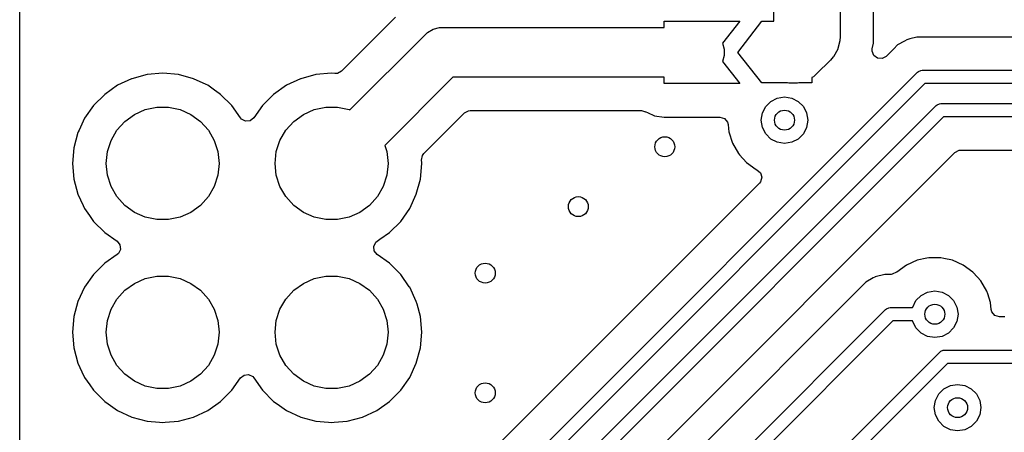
# Model space of a CAD drawing. Extents: x 70 to 224, y -154 to -54.
# Tile 9 of 55: x 104 to 119, y -118 to -112. Entities that reach past the tile are written whole.
import ezdxf

# ---------------------------------------------------------------- set-up
doc = ezdxf.new("R2010")
doc.units = 0
doc.layers.add('BLACK', color=7, linetype='CONTINUOUS')

msp = doc.modelspace()

# ---------------------------------------------------------------- linework, layer by layer
at = {"layer": 'BLACK', "linetype": 'CONTINUOUS'}
for p, q in [((116.738, -112.141043), (116.738, -110.576456)), ((115.2375, -111.81), (115.2375, -110.675)), ((116.2375, -110.675), (116.2375, -112.0425)), ((103.9, -149.149289), (103.9, -110.866043)), ((109.552243, -111.749611), (108.738946, -112.562908)), ((110.116494, -111.933545), (110.211053, -111.908207)), ((110.211053, -111.908207), (110.211068, -111.908207)), ((110.211068, -111.908207), (110.26, -111.905)), ((110.26, -111.905), (113.59, -111.905)), ((113.59, -111.905), (113.59, -111.81)), ((113.59, -111.81), (114.73, -111.81)), ((114.73, -111.81), (114.468137, -112.142635)), ((114.7, -112.28), (115.06, -111.81)), ((115.06, -111.81), (115.2375, -111.81)), ((108.863322, -113.146347), (109.994835, -112.014835)), ((109.994835, -112.014835), (110.031714, -111.982492)), ((110.031714, -111.982492), (110.116494, -111.933545)), ((116.2375, -112.0425), (116.233223, -112.107747)), ((117.390942, -112.0495), (117.282278, -112.078617)), ((117.549056, -112.0495), (117.390942, -112.0495)), ((117.556652, -112.0495), (117.549056, -112.0495)), ((117.556668, -112.049501), (117.556652, -112.0495)), ((123.140151, -112.049501), (117.556668, -112.049501)), ((114.468137, -112.142635), (114.491829, -112.231053)), ((116.233223, -112.107763), (116.202011, -112.224248)), ((116.233223, -112.107747), (116.233223, -112.107763)), ((116.720482, -112.22911), (116.738, -112.141043)), ((117.101281, -112.169482), (117.041654, -112.22911)), ((117.101286, -112.169478), (117.101281, -112.169482)), ((117.202826, -112.110855), (117.101286, -112.169478)), ((117.202827, -112.110855), (117.202826, -112.110855)), ((117.238213, -112.090424), (117.202827, -112.110855)), ((117.282278, -112.078617), (117.238213, -112.090424)), ((114.491829, -112.328947), (114.468137, -112.417364)), ((114.491829, -112.231053), (114.491829, -112.328947)), ((115.06, -112.74), (114.7, -112.28)), ((116.134168, -112.346889), (116.091053, -112.396054)), ((116.134177, -112.346881), (116.134168, -112.346889)), ((116.19944, -112.233842), (116.134177, -112.346881)), ((116.202011, -112.224248), (116.19944, -112.233842)), ((116.718415, -112.262147), (116.720482, -112.22911)), ((116.742831, -112.327612), (116.718415, -112.262147)), ((116.798764, -112.369483), (116.742831, -112.327612)), ((116.868456, -112.374468), (116.798764, -112.369483)), ((116.92978, -112.340984), (116.868456, -112.374468)), ((116.95497, -112.315794), (116.92978, -112.340984)), ((116.989477, -112.281287), (116.95497, -112.315794)), ((116.989479, -112.281285), (116.989477, -112.281287)), ((117.041654, -112.22911), (116.989479, -112.281285)), ((114.468137, -112.417364), (114.73, -112.75)), ((116.091053, -112.396054), (115.883553, -112.603553)), ((105.814586, -112.614938), (105.586344, -112.676094)), ((105.814596, -112.614936), (105.814586, -112.614938)), ((106.049999, -112.594341), (105.814596, -112.614936)), ((106.050001, -112.594341), (106.049999, -112.594341)), ((106.285403, -112.614936), (106.050001, -112.594341)), ((106.285413, -112.614938), (106.285403, -112.614936)), ((106.513655, -112.676094), (106.285413, -112.614938)), ((108.354586, -112.614938), (108.126344, -112.676094)), ((108.354596, -112.614936), (108.354586, -112.614938)), ((108.589999, -112.594341), (108.354596, -112.614936)), ((108.590002, -112.594341), (108.589999, -112.594341)), ((108.640458, -112.598755), (108.590002, -112.594341)), ((108.677623, -112.596393), (108.640458, -112.598755)), ((108.738946, -112.562908), (108.677623, -112.596393)), ((110.41533, -112.655), (109.390925, -113.679404)), ((109.658578, -120.32), (117.399288, -112.57929)), ((113.59, -112.655), (110.41533, -112.655)), ((113.59, -112.75), (113.59, -112.655)), ((115.83438, -112.646676), (115.81, -112.660752)), ((115.81, -112.660752), (115.81, -112.74)), ((115.883553, -112.603553), (115.83438, -112.646676)), ((117.399288, -112.57929), (117.414442, -112.566854)), ((117.414442, -112.566854), (117.45049, -112.551922)), ((117.45049, -112.551922), (117.469999, -112.550001)), ((117.469999, -112.550001), (123.329973, -112.550001)), ((105.372169, -112.775965), (105.178597, -112.911505)), ((105.372171, -112.775964), (105.372169, -112.775965)), ((105.582674, -112.677805), (105.372171, -112.775964)), ((105.586337, -112.676097), (105.582674, -112.677805)), ((105.586344, -112.676094), (105.586337, -112.676096)), ((105.586337, -112.676096), (105.586337, -112.676097)), ((106.513659, -112.676096), (106.513655, -112.676094)), ((106.513663, -112.676097), (106.513659, -112.676096)), ((106.70319, -112.764475), (106.513663, -112.676097)), ((106.72783, -112.775965), (106.70319, -112.764475)), ((106.727834, -112.775967), (106.72783, -112.775965)), ((106.830471, -112.847835), (106.727834, -112.775967)), ((107.912169, -112.775965), (107.718597, -112.911505)), ((107.912171, -112.775964), (107.912169, -112.775965)), ((108.122674, -112.677805), (107.912171, -112.775964)), ((108.126337, -112.676097), (108.122674, -112.677805)), ((108.126344, -112.676094), (108.126337, -112.676096)), ((108.126337, -112.676096), (108.126337, -112.676097)), ((117.511421, -112.750001), (109.770711, -120.490711)), ((114.73, -112.75), (113.59, -112.75)), ((115.443379, -112.74), (115.06, -112.74)), ((115.464737, -112.745723), (115.443379, -112.74)), ((115.595263, -112.745723), (115.464737, -112.745723)), ((115.616621, -112.74), (115.595263, -112.745723)), ((115.81, -112.74), (115.616621, -112.74)), ((123.329973, -112.750001), (117.511421, -112.750001)), ((105.178597, -112.911505), (105.011505, -113.078597)), ((106.901165, -112.897336), (106.830471, -112.847835)), ((106.921395, -112.911501), (106.901165, -112.897336)), ((106.921402, -112.911506), (106.921395, -112.911501)), ((107.088494, -113.078597), (106.921402, -112.911506)), ((107.718597, -112.911505), (107.551505, -113.078597)), ((115.291844, -112.96713), (115.4, -112.95)), ((115.4, -112.95), (115.508156, -112.96713)), ((105.011505, -113.078597), (104.875965, -113.272169)), ((105.787336, -113.141602), (105.961151, -113.104656)), ((105.961151, -113.104656), (106.138849, -113.104656)), ((106.138849, -113.104656), (106.312664, -113.141602)), ((107.218425, -113.264158), (107.088494, -113.078597)), ((107.551505, -113.078597), (107.421575, -113.264158)), ((108.327336, -113.141602), (108.501151, -113.104656)), ((108.501151, -113.104656), (108.678849, -113.104656)), ((108.678849, -113.104656), (108.852664, -113.141602)), ((110.329289, -120.429289), (117.67929, -113.079289)), ((115.06713, -113.191844), (115.116844, -113.094275)), ((115.116844, -113.094275), (115.194275, -113.016844)), ((115.194275, -113.016844), (115.291844, -112.96713)), ((115.508156, -112.96713), (115.605725, -113.016844)), ((115.605725, -113.016844), (115.683156, -113.094275)), ((115.683156, -113.094275), (115.73287, -113.191844)), ((117.67929, -113.079289), (117.694443, -113.066853)), ((117.694443, -113.066853), (117.730491, -113.051921)), ((117.730491, -113.051921), (117.75, -113.05)), ((117.75, -113.05), (123.329973, -113.05)), ((105.481239, -113.318327), (105.625, -113.213878)), ((105.625, -113.213878), (105.787336, -113.141602)), ((106.312664, -113.141602), (106.475, -113.213878)), ((106.475, -113.213878), (106.618761, -113.318327)), ((108.021239, -113.318327), (108.165, -113.213878)), ((108.165, -113.213878), (108.327336, -113.141602)), ((108.852664, -113.141602), (108.863322, -113.146347)), ((109.977088, -113.801055), (110.586325, -113.191819)), ((117.791421, -113.25), (110.5, -120.541421)), ((110.586325, -113.191819), (110.647648, -113.158334)), ((110.647648, -113.158334), (110.674006, -113.1555)), ((110.674006, -113.1555), (113.249559, -113.1555)), ((113.249559, -113.1555), (113.308124, -113.172696)), ((113.308124, -113.172696), (113.308639, -113.17157)), ((113.308639, -113.17157), (113.316476, -113.175149)), ((113.316476, -113.175149), (113.316598, -113.175185)), ((113.316598, -113.175185), (113.316602, -113.175187)), ((113.316602, -113.175187), (113.316703, -113.175251)), ((113.316703, -113.175251), (113.316706, -113.175254)), ((113.316706, -113.175254), (113.341704, -113.18667)), ((113.341704, -113.18667), (113.44758, -113.235023)), ((113.44758, -113.235023), (113.447583, -113.235023)), ((113.447583, -113.235023), (113.447584, -113.235024)), ((113.447584, -113.235024), (113.59, -113.2555)), ((113.59, -113.2555), (114.428488, -113.2555)), ((114.428488, -113.2555), (114.495527, -113.275185)), ((115.05, -113.3), (115.06713, -113.191844)), ((115.73287, -113.191844), (115.75, -113.3)), ((123.329973, -113.25), (117.791421, -113.25)), ((104.875964, -113.272171), (104.792808, -113.4505)), ((104.875965, -113.272169), (104.875964, -113.272171)), ((105.362336, -113.450383), (105.481239, -113.318327)), ((106.618761, -113.318327), (106.737664, -113.450383)), ((107.235145, -113.283454), (107.218425, -113.264158)), ((107.2975, -113.314977), (107.235145, -113.283454)), ((107.366998, -113.307783), (107.2975, -113.314977)), ((107.421575, -113.264158), (107.366998, -113.307783)), ((107.902336, -113.450383), (108.021239, -113.318327)), ((114.495527, -113.275185), (114.541282, -113.327989)), ((114.541282, -113.327989), (114.551808, -113.366534)), ((114.551808, -113.366534), (114.557928, -113.424763)), ((115.06713, -113.408156), (115.05, -113.3)), ((115.75, -113.3), (115.73287, -113.408156)), ((104.776094, -113.486344), (104.714938, -113.714586)), ((104.776098, -113.486335), (104.776094, -113.486344)), ((104.780077, -113.477803), (104.776098, -113.486335)), ((104.792808, -113.4505), (104.780077, -113.477803)), ((105.273486, -113.604274), (105.362336, -113.450383)), ((106.737664, -113.450383), (106.826514, -113.604274)), ((107.813486, -113.604274), (107.902336, -113.450383)), ((114.557928, -113.424763), (114.563503, -113.477805)), ((114.563503, -113.477805), (114.563504, -113.477807)), ((114.563504, -113.477807), (114.618747, -113.647829)), ((115.116844, -113.505725), (115.06713, -113.408156)), ((115.194275, -113.583156), (115.116844, -113.505725)), ((115.683156, -113.505725), (115.605725, -113.583156)), ((115.73287, -113.408156), (115.683156, -113.505725)), ((105.218575, -113.773275), (105.273486, -113.604274)), ((106.826514, -113.604274), (106.881425, -113.773275)), ((107.758575, -113.773275), (107.813486, -113.604274)), ((109.390925, -113.679404), (109.421425, -113.773275)), ((114.618747, -113.647829), (114.61875, -113.647835)), ((114.61875, -113.647835), (114.708141, -113.802665)), ((115.291844, -113.63287), (115.194275, -113.583156)), ((115.4, -113.65), (115.291844, -113.63287)), ((115.508156, -113.63287), (115.4, -113.65)), ((115.605725, -113.583156), (115.508156, -113.63287)), ((104.714936, -113.714596), (104.694341, -113.949999)), ((104.714938, -113.714586), (104.714936, -113.714596)), ((105.2, -113.95), (105.218575, -113.773275)), ((106.881425, -113.773275), (106.9, -113.95)), ((107.74, -113.95), (107.758575, -113.773275)), ((109.421425, -113.773275), (109.44, -113.95)), ((109.941244, -113.89954), (109.95501, -113.83104)), ((109.95501, -113.83104), (109.977088, -113.801055)), ((111.036819, -120.712416), (117.962417, -113.786819)), ((114.708141, -113.802665), (114.725726, -113.822195)), ((114.725726, -113.822195), (114.827764, -113.935521)), ((117.962417, -113.786819), (118.02374, -113.753334)), ((118.02374, -113.753334), (118.050098, -113.7505)), ((118.050098, -113.7505), (122.714146, -113.7505)), ((104.694341, -113.949999), (104.694341, -113.95)), ((104.694341, -113.95), (104.714936, -114.185403)), ((105.218575, -114.126725), (105.2, -113.95)), ((106.9, -113.95), (106.881425, -114.126725)), ((107.758575, -114.126725), (107.74, -113.95)), ((109.44, -113.95), (109.421425, -114.126725)), ((109.925063, -114.185408), (109.945659, -113.95)), ((109.944649, -113.938462), (109.941244, -113.89954)), ((109.945659, -113.95), (109.944649, -113.938462)), ((114.827764, -113.935521), (114.827767, -113.935523)), ((114.827767, -113.935523), (114.82777, -113.935526)), ((114.82777, -113.935526), (114.972407, -114.040612)), ((105.273486, -114.295726), (105.218575, -114.126725)), ((106.881425, -114.126725), (106.826514, -114.295726)), ((107.813486, -114.295726), (107.758575, -114.126725)), ((109.421425, -114.126725), (109.366514, -114.295726)), ((114.972407, -114.040612), (114.985926, -114.046631)), ((114.985926, -114.046631), (115.039162, -114.091879)), ((115.039162, -114.091879), (115.059485, -114.158728)), ((104.714936, -114.185403), (104.714938, -114.185413)), ((104.714938, -114.185413), (104.776094, -114.413655)), ((115.023172, -114.247591), (109.487584, -119.783181)), ((109.863903, -114.413663), (109.925063, -114.185408)), ((115.040441, -114.225952), (115.023172, -114.247591)), ((115.059485, -114.158728), (115.040441, -114.225952)), ((104.776094, -114.413655), (104.776096, -114.413659)), ((104.776096, -114.413659), (104.776097, -114.413663)), ((104.776097, -114.413663), (104.856004, -114.585023)), ((105.362336, -114.449617), (105.273486, -114.295726)), ((106.826514, -114.295726), (106.737664, -114.449617)), ((107.902336, -114.449617), (107.813486, -114.295726)), ((109.366514, -114.295726), (109.277664, -114.449617)), ((109.764035, -114.62783), (109.863903, -114.413663)), ((104.856004, -114.585023), (104.875965, -114.62783)), ((105.481239, -114.581673), (105.362336, -114.449617)), ((105.625, -114.686122), (105.481239, -114.581673)), ((106.618761, -114.581673), (106.475, -114.686122)), ((106.737664, -114.449617), (106.618761, -114.581673)), ((108.021239, -114.581673), (107.902336, -114.449617)), ((108.165, -114.686122), (108.021239, -114.581673)), ((109.158761, -114.581673), (109.015, -114.686122)), ((109.277664, -114.449617), (109.158761, -114.581673)), ((104.875965, -114.62783), (104.875967, -114.627834)), ((104.875967, -114.627834), (104.951375, -114.735527)), ((104.951375, -114.735527), (105.011501, -114.821396)), ((105.787336, -114.758398), (105.625, -114.686122)), ((106.475, -114.686122), (106.312664, -114.758398)), ((108.327336, -114.758398), (108.165, -114.686122)), ((109.015, -114.686122), (108.852664, -114.758398)), ((109.628495, -114.821401), (109.764035, -114.62783)), ((105.011501, -114.821396), (105.011506, -114.821402)), ((105.011506, -114.821402), (105.178597, -114.988493)), ((105.961151, -114.795344), (105.787336, -114.758398)), ((106.138849, -114.795344), (105.961151, -114.795344)), ((106.312664, -114.758398), (106.138849, -114.795344)), ((108.501151, -114.795344), (108.327336, -114.758398)), ((108.678849, -114.795344), (108.501151, -114.795344)), ((108.852664, -114.758398), (108.678849, -114.795344)), ((109.461401, -114.988495), (109.628495, -114.821401)), ((105.178597, -114.988493), (105.178603, -114.988498)), ((105.178603, -114.988498), (105.364158, -115.118425)), ((109.314589, -115.091294), (109.461401, -114.988495)), ((105.364158, -115.118425), (105.407783, -115.173002)), ((105.407783, -115.173002), (105.414977, -115.2425)), ((109.225023, -115.1975), (109.256546, -115.135145)), ((109.256546, -115.135145), (109.275842, -115.118425)), ((109.275842, -115.118425), (109.314589, -115.091294)), ((105.364158, -115.321575), (105.178597, -115.451505)), ((105.383454, -115.304855), (105.364158, -115.321575)), ((105.414977, -115.2425), (105.383454, -115.304855)), ((109.232217, -115.266998), (109.225023, -115.1975)), ((109.275842, -115.321575), (109.232217, -115.266998)), ((109.461396, -115.451501), (109.275842, -115.321575)), ((105.178597, -115.451505), (105.011505, -115.618597)), ((109.461402, -115.451506), (109.461396, -115.451501)), ((109.628494, -115.618597), (109.461402, -115.451506)), ((117.232408, -115.478193), (117.087767, -115.583282)), ((117.395728, -115.405478), (117.232408, -115.478193)), ((117.395733, -115.405476), (117.395728, -115.405478)), ((117.539954, -115.374821), (117.395733, -115.405476)), ((117.570609, -115.368306), (117.539954, -115.374821)), ((117.749391, -115.368306), (117.570609, -115.368306)), ((117.796594, -115.378339), (117.749391, -115.368306)), ((117.924265, -115.405476), (117.796594, -115.378339)), ((117.924267, -115.405477), (117.924265, -115.405476)), ((118.087593, -115.478194), (117.924267, -115.405477)), ((118.23223, -115.58328), (118.087593, -115.478194)), ((105.011505, -115.618597), (104.875965, -115.812169)), ((109.758425, -115.804158), (109.628494, -115.618597)), ((116.910801, -115.618305), (116.763149, -115.657869)), ((117.001272, -115.618305), (116.910801, -115.618305)), ((117.021254, -115.616684), (117.001272, -115.618305)), ((117.084245, -115.586454), (117.021254, -115.616684)), ((117.087767, -115.583282), (117.084245, -115.586454)), ((118.232231, -115.583281), (118.23223, -115.58328)), ((118.232232, -115.583282), (118.232231, -115.583281)), ((118.232235, -115.583284), (118.232232, -115.583282)), ((118.300615, -115.659229), (118.232235, -115.583284)), ((105.481239, -115.858327), (105.625, -115.753878)), ((105.625, -115.753878), (105.787336, -115.681602)), ((105.787336, -115.681602), (105.961151, -115.644656)), ((105.961151, -115.644656), (106.138849, -115.644656)), ((106.138849, -115.644656), (106.312664, -115.681602)), ((106.312664, -115.681602), (106.475, -115.753878)), ((106.475, -115.753878), (106.618761, -115.858327)), ((108.021239, -115.858327), (108.165, -115.753878)), ((108.165, -115.753878), (108.327336, -115.681602)), ((108.327336, -115.681602), (108.501151, -115.644656)), ((108.501151, -115.644656), (108.678849, -115.644656)), ((108.678849, -115.644656), (108.852664, -115.681602)), ((108.852664, -115.681602), (109.015, -115.753878)), ((109.015, -115.753878), (109.158761, -115.858327)), ((116.62114, -115.738287), (113.139481, -119.219946)), ((116.621145, -115.738283), (116.62114, -115.738287)), ((116.733602, -115.673357), (116.621145, -115.738283)), ((116.758071, -115.65923), (116.733601, -115.673356)), ((116.733601, -115.673356), (116.733602, -115.673357)), ((116.758073, -115.659229), (116.758071, -115.65923)), ((116.763149, -115.657869), (116.758073, -115.659229)), ((118.351859, -115.716141), (118.300615, -115.659229)), ((118.441249, -115.87097), (118.351859, -115.716141)), ((104.875964, -115.812171), (104.776098, -116.026335)), ((104.875965, -115.812169), (104.875964, -115.812171)), ((105.362336, -115.990383), (105.481239, -115.858327)), ((106.618761, -115.858327), (106.737664, -115.990383)), ((107.902336, -115.990383), (108.021239, -115.858327)), ((109.158761, -115.858327), (109.277664, -115.990383)), ((109.764035, -115.812171), (109.758425, -115.804158)), ((109.863903, -116.026337), (109.764035, -115.812171)), ((117.454275, -115.93565), (117.551844, -115.885936)), ((117.551844, -115.885936), (117.66, -115.868806)), ((117.66, -115.868806), (117.768156, -115.885936)), ((117.768156, -115.885936), (117.865725, -115.93565)), ((118.441252, -115.870976), (118.441249, -115.87097)), ((118.454847, -115.912819), (118.441252, -115.870976)), ((118.496497, -116.041003), (118.454847, -115.912819)), ((104.776094, -116.026344), (104.714938, -116.254586)), ((104.776098, -116.026335), (104.776094, -116.026344)), ((105.273486, -116.144274), (105.362336, -115.990383)), ((106.737664, -115.990383), (106.826514, -116.144274)), ((107.813486, -116.144274), (107.902336, -115.990383)), ((109.277664, -115.990383), (109.366514, -116.144274)), ((109.863904, -116.026343), (109.863903, -116.026337)), ((109.863905, -116.026344), (109.863904, -116.026343)), ((109.874122, -116.064474), (109.863905, -116.026344)), ((109.925063, -116.254592), (109.874122, -116.064474)), ((117.32713, -116.11065), (117.376844, -116.013081)), ((117.376844, -116.013081), (117.454275, -115.93565)), ((117.865725, -115.93565), (117.943156, -116.013081)), ((117.943156, -116.013081), (117.99287, -116.11065)), ((118.507476, -116.145462), (118.496497, -116.041003)), ((105.218575, -116.313275), (105.273486, -116.144274)), ((106.826514, -116.144274), (106.881425, -116.313275)), ((107.758575, -116.313275), (107.813486, -116.144274)), ((109.366514, -116.144274), (109.421425, -116.313275)), ((113.549289, -119.517953), (116.919147, -116.148095)), ((116.919147, -116.148095), (116.934301, -116.135659)), ((116.934301, -116.135659), (116.970349, -116.120727)), ((116.970349, -116.120727), (116.989858, -116.118806)), ((116.989858, -116.118806), (117.325838, -116.118806)), ((117.325838, -116.118806), (117.32713, -116.11065)), ((117.99287, -116.11065), (118.01, -116.218806)), ((118.01, -116.218806), (117.99287, -116.326962)), ((118.518003, -116.184011), (118.507476, -116.145462)), ((118.563758, -116.236815), (118.518003, -116.184011)), ((104.714936, -116.254596), (104.694341, -116.489999)), ((104.714938, -116.254586), (104.714936, -116.254596)), ((105.2, -116.49), (105.218575, -116.313275)), ((106.881425, -116.313275), (106.9, -116.49)), ((107.74, -116.49), (107.758575, -116.313275)), ((109.421425, -116.313275), (109.44, -116.49)), ((109.945659, -116.49), (109.925063, -116.254592)), ((117.03128, -116.318806), (113.72, -119.630086)), ((117.325838, -116.318806), (117.03128, -116.318806)), ((117.32713, -116.326962), (117.325838, -116.318806)), ((117.376844, -116.424531), (117.32713, -116.326962)), ((117.99287, -116.326962), (117.943156, -116.424531)), ((118.630797, -116.2565), (118.563758, -116.236815)), ((118.714374, -116.2565), (118.630797, -116.2565)), ((104.694341, -116.489999), (104.694341, -116.49)), ((104.694341, -116.49), (104.714936, -116.725403)), ((105.218575, -116.666725), (105.2, -116.49)), ((106.9, -116.49), (106.881425, -116.666725)), ((107.758575, -116.666725), (107.74, -116.49)), ((109.44, -116.49), (109.421425, -116.666725)), ((109.925063, -116.725408), (109.945659, -116.49)), ((117.454275, -116.501962), (117.376844, -116.424531)), ((117.551844, -116.551676), (117.454275, -116.501962)), ((117.865725, -116.501962), (117.768156, -116.551676)), ((117.943156, -116.424531), (117.865725, -116.501962)), ((117.66, -116.568806), (117.551844, -116.551676)), ((117.768156, -116.551676), (117.66, -116.568806)), ((104.714936, -116.725403), (104.714938, -116.725413)), ((104.714938, -116.725413), (104.776094, -116.953655)), ((105.273486, -116.835726), (105.218575, -116.666725)), ((106.881425, -116.666725), (106.826514, -116.835726)), ((107.813486, -116.835726), (107.758575, -116.666725)), ((109.421425, -116.666725), (109.366514, -116.835726)), ((109.863903, -116.953663), (109.925063, -116.725408)), ((115.633213, -118.89), (117.736924, -116.786289)), ((117.736924, -116.786289), (117.752078, -116.773853)), ((117.752078, -116.773853), (117.788126, -116.758921)), ((117.788126, -116.758921), (117.807635, -116.757)), ((117.807635, -116.757), (118.973049, -116.757)), ((104.776094, -116.953655), (104.776096, -116.953659)), ((104.776096, -116.953659), (104.776097, -116.953663)), ((104.776097, -116.953663), (104.83591, -117.081931)), ((105.362336, -116.989617), (105.273486, -116.835726)), ((106.826514, -116.835726), (106.737664, -116.989617)), ((107.902336, -116.989617), (107.813486, -116.835726)), ((109.366514, -116.835726), (109.277664, -116.989617)), ((109.764035, -117.16783), (109.863903, -116.953663)), ((117.849057, -116.957), (115.69, -119.116057)), ((119.014471, -116.957), (117.849057, -116.957)), ((104.83591, -117.081931), (104.875965, -117.16783)), ((105.481239, -117.121673), (105.362336, -116.989617)), ((106.737664, -116.989617), (106.618761, -117.121673)), ((108.021239, -117.121673), (107.902336, -116.989617)), ((109.277664, -116.989617), (109.158761, -117.121673)), ((104.875965, -117.16783), (104.875967, -117.167834)), ((104.875967, -117.167834), (104.953026, -117.277885)), ((105.625, -117.226122), (105.481239, -117.121673)), ((105.787336, -117.298398), (105.625, -117.226122)), ((106.475, -117.226122), (106.312664, -117.298398)), ((106.618761, -117.121673), (106.475, -117.226122)), ((107.088495, -117.361401), (107.218425, -117.175842)), ((107.218425, -117.175842), (107.273002, -117.132217)), ((107.273002, -117.132217), (107.3425, -117.125023)), ((107.3425, -117.125023), (107.404855, -117.156546)), ((107.404855, -117.156546), (107.421575, -117.175842)), ((107.421575, -117.175842), (107.5515, -117.361395)), ((108.165, -117.226122), (108.021239, -117.121673)), ((108.327336, -117.298398), (108.165, -117.226122)), ((109.015, -117.226122), (108.852664, -117.298398)), ((109.158761, -117.121673), (109.015, -117.226122)), ((109.628495, -117.361401), (109.764035, -117.16783)), ((104.953026, -117.277885), (105.011505, -117.361401)), ((105.011505, -117.361401), (105.178599, -117.528495)), ((105.961151, -117.335344), (105.787336, -117.298398)), ((106.138849, -117.335344), (105.961151, -117.335344)), ((106.312664, -117.298398), (106.138849, -117.335344)), ((106.921401, -117.528495), (107.088495, -117.361401)), ((107.5515, -117.361395), (107.551505, -117.361401)), ((107.551505, -117.361401), (107.718599, -117.528495)), ((108.501151, -117.335344), (108.327336, -117.298398)), ((108.678849, -117.335344), (108.501151, -117.335344)), ((108.852664, -117.298398), (108.678849, -117.335344)), ((109.461401, -117.528495), (109.628495, -117.361401)), ((117.719072, -117.417287), (117.796503, -117.339856)), ((117.796503, -117.339856), (117.894072, -117.290142)), ((117.894072, -117.290142), (118.002228, -117.273012)), ((118.002228, -117.273012), (118.110384, -117.290142)), ((118.110384, -117.290142), (118.207953, -117.339856)), ((118.207953, -117.339856), (118.285384, -117.417287)), ((105.178599, -117.528495), (105.229985, -117.564476)), ((106.72783, -117.664035), (106.921401, -117.528495)), ((107.718599, -117.528495), (107.769985, -117.564476)), ((109.26783, -117.664035), (109.461401, -117.528495)), ((117.652228, -117.623012), (117.669358, -117.514856)), ((117.669358, -117.514856), (117.719072, -117.417287)), ((118.285384, -117.417287), (118.335098, -117.514856)), ((118.335098, -117.514856), (118.352228, -117.623012)), ((105.229985, -117.564476), (105.372165, -117.664032)), ((105.372165, -117.664032), (105.372167, -117.664033)), ((105.372167, -117.664033), (105.37217, -117.664035)), ((105.37217, -117.664035), (105.586337, -117.763903)), ((106.513663, -117.763903), (106.72783, -117.664035)), ((107.769985, -117.564476), (107.912165, -117.664032)), ((107.912165, -117.664032), (107.912167, -117.664033)), ((107.912167, -117.664033), (107.91217, -117.664035)), ((107.91217, -117.664035), (108.126337, -117.763903)), ((109.053663, -117.763903), (109.26783, -117.664035)), ((117.669358, -117.731168), (117.652228, -117.623012)), ((118.352228, -117.623012), (118.335098, -117.731168)), ((105.586337, -117.763903), (105.814592, -117.825063)), ((105.814592, -117.825063), (106.002918, -117.841539)), ((106.002918, -117.841539), (106.049999, -117.845659)), ((106.049999, -117.845659), (106.05, -117.845659)), ((106.05, -117.845659), (106.050001, -117.845659)), ((106.050001, -117.845659), (106.089234, -117.842226)), ((106.089234, -117.842226), (106.285408, -117.825063)), ((106.285408, -117.825063), (106.513663, -117.763903)), ((108.126337, -117.763903), (108.354592, -117.825063)), ((108.354592, -117.825063), (108.542918, -117.841539)), ((108.542918, -117.841539), (108.589999, -117.845659)), ((108.589999, -117.845659), (108.59, -117.845659)), ((108.59, -117.845659), (108.590001, -117.845659)), ((108.590001, -117.845659), (108.629234, -117.842226)), ((108.629234, -117.842226), (108.825408, -117.825063)), ((108.825408, -117.825063), (109.053663, -117.763903)), ((117.719072, -117.828737), (117.669358, -117.731168)), ((117.796503, -117.906168), (117.719072, -117.828737)), ((118.285384, -117.828737), (118.207953, -117.906168)), ((118.335098, -117.731168), (118.285384, -117.828737)), ((117.894072, -117.955882), (117.796503, -117.906168)), ((118.002228, -117.973012), (117.894072, -117.955882)), ((118.110384, -117.955882), (118.002228, -117.973012)), ((118.207953, -117.906168), (118.110384, -117.955882))]:
    msp.add_line(p, q, dxfattribs=at)
at = {"layer": 'BLACK'}
for centre in [(115.4, -113.3), (113.6, -113.7), (112.3, -114.6), (110.9, -115.6), (117.66, -116.218806), (110.9, -117.4), (118.002228, -117.623012)]:
    msp.add_circle(centre, 0.15, dxfattribs=at)

doc.saveas('drawing.dxf')
